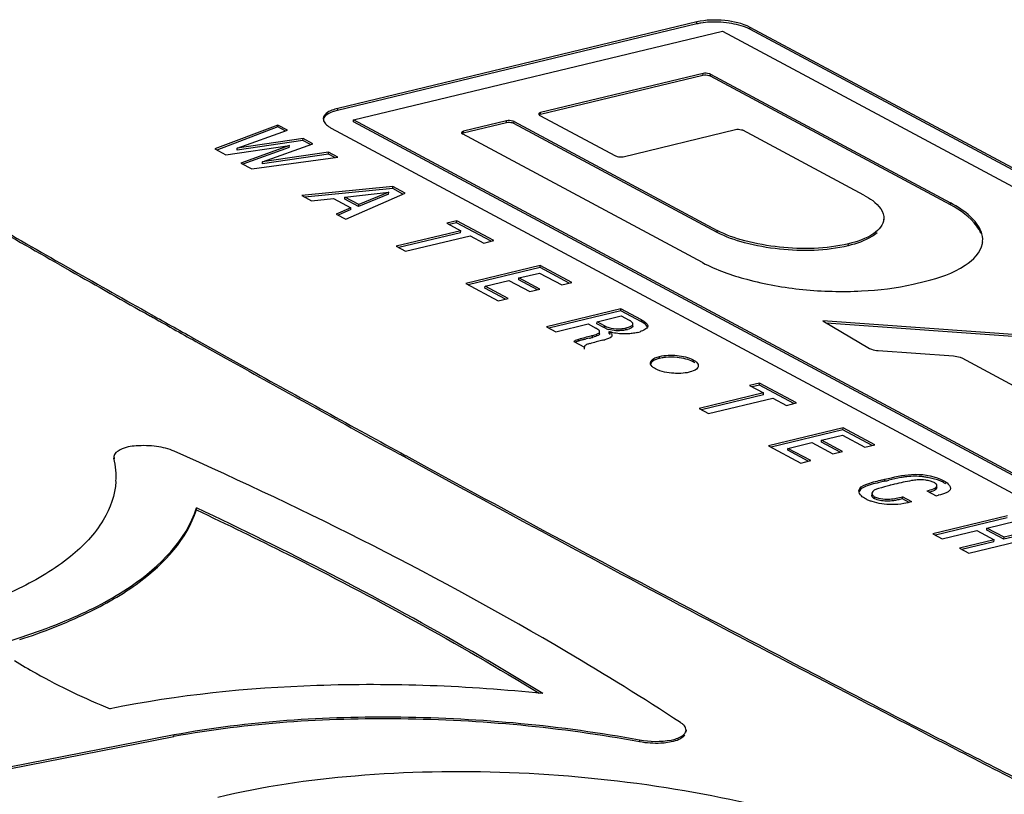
# Model space of a CAD drawing. Header units: millimetres. Extents: x 0 to 1660, y 0 to 1166.
# Tile 87 of 94: x 1470 to 1484, y 1086 to 1097. Entities that reach past the tile are written whole.
import ezdxf

# ---------------------------------------------------------------- set-up
doc = ezdxf.new("R2010")
doc.units = ezdxf.units.MM
doc.header["$LTSCALE"] = 65.395
doc.layers.get('0').update_dxf_attribs({"linetype": 'CONTINUOUS'})
doc.layers.add('SUPERFICI', color=7, linetype='CONTINUOUS')

msp = doc.modelspace()

# ---------------------------------------------------------------- linework, layer by layer
at = {"color": 7, "linetype": 'Continuous'}
for p, q in [((1479.428, 1097.321), (1474.332, 1096.094)), ((1479.426, 1097.293), (1474.33, 1096.066)), ((1474.556, 1095.93), (1479.791, 1097.19)), ((1479.791, 1097.19), (1497.367, 1087.768)), ((1497.633, 1087.86), (1480.18, 1097.217)), ((1497.635, 1087.888), (1480.182, 1097.244)), ((1479.513, 1096.561), (1477.208, 1096.006)), ((1479.515, 1096.589), (1477.21, 1096.034)), ((1483.026, 1094.725), (1479.62, 1096.55)), ((1479.622, 1096.578), (1483.028, 1094.752)), ((1474.554, 1095.902), (1474.556, 1095.93)), ((1492.132, 1086.509), (1474.556, 1095.93)), ((1477.198, 1095.995), (1478.275, 1095.42)), ((1473.484, 1095.858), (1472.588, 1095.518)), ((1473.482, 1095.831), (1472.618, 1095.502)), ((1472.907, 1095.53), (1473.619, 1095.786)), ((1473.482, 1095.831), (1473.484, 1095.858)), ((1473.587, 1095.775), (1473.482, 1095.831)), ((1473.619, 1095.786), (1473.484, 1095.858)), ((1474.241, 1095.815), (1491.695, 1086.459)), ((1492.13, 1086.481), (1474.554, 1095.902)), ((1476.726, 1095.89), (1476.113, 1095.743)), ((1476.728, 1095.918), (1476.115, 1095.771)), ((1479.714, 1094.335), (1476.832, 1095.879)), ((1476.834, 1095.907), (1479.716, 1094.362)), ((1478.381, 1095.409), (1479.975, 1095.795)), ((1481.798, 1094.863), (1480.081, 1095.784)), ((1473.84, 1095.667), (1472.907, 1095.53)), ((1473.838, 1095.64), (1473.84, 1095.667)), ((1473.98, 1095.593), (1473.84, 1095.667)), ((1479.509, 1093.905), (1476.102, 1095.731)), ((1472.588, 1095.518), (1472.743, 1095.435)), ((1472.743, 1095.435), (1473.647, 1095.568)), ((1473.838, 1095.64), (1472.905, 1095.502)), ((1472.905, 1095.502), (1472.907, 1095.53)), ((1473.647, 1095.568), (1472.958, 1095.319)), ((1473.645, 1095.541), (1472.988, 1095.303)), ((1473.266, 1095.334), (1473.98, 1095.593)), ((1473.645, 1095.541), (1473.647, 1095.568)), ((1473.948, 1095.581), (1473.838, 1095.64)), ((1473.112, 1095.237), (1474.334, 1095.403)), ((1474.2, 1095.446), (1473.264, 1095.306)), ((1474.202, 1095.474), (1473.266, 1095.334)), ((1474.2, 1095.446), (1474.202, 1095.474)), ((1474.291, 1095.397), (1474.2, 1095.446)), ((1474.334, 1095.403), (1474.202, 1095.474)), ((1472.958, 1095.319), (1473.112, 1095.237)), ((1473.264, 1095.306), (1473.266, 1095.334)), ((1475.116, 1094.984), (1473.823, 1094.856)), ((1475.114, 1094.956), (1473.866, 1094.833)), ((1475.114, 1094.956), (1475.116, 1094.984)), ((1475.257, 1094.879), (1475.114, 1094.956)), ((1475.287, 1094.892), (1475.116, 1094.984)), ((1473.823, 1094.856), (1473.962, 1094.782)), ((1473.962, 1094.782), (1474.274, 1094.816)), ((1474.274, 1094.816), (1474.518, 1094.685)), ((1474.431, 1094.807), (1474.433, 1094.835)), ((1474.628, 1094.701), (1474.431, 1094.807)), ((1474.433, 1094.835), (1475.056, 1094.906)), ((1474.63, 1094.729), (1474.433, 1094.835)), ((1474.449, 1094.521), (1475.287, 1094.892)), ((1475.054, 1094.878), (1474.628, 1094.701)), ((1475.056, 1094.906), (1474.63, 1094.729)), ((1475.054, 1094.878), (1475.056, 1094.906)), ((1474.518, 1094.685), (1474.31, 1094.595)), ((1474.516, 1094.657), (1474.518, 1094.685)), ((1474.628, 1094.701), (1474.63, 1094.729)), ((1474.31, 1094.595), (1474.449, 1094.521)), ((1474.516, 1094.657), (1474.338, 1094.58)), ((1482.08, 1094.495), (1482.082, 1094.523)), ((1476.021, 1094.498), (1475.879, 1094.464)), ((1475.879, 1094.464), (1476.077, 1094.358)), ((1476.019, 1094.471), (1475.912, 1094.445)), ((1476.019, 1094.471), (1476.021, 1094.498)), ((1476.509, 1094.208), (1476.019, 1094.471)), ((1476.546, 1094.217), (1476.021, 1094.498)), ((1476.077, 1094.358), (1475.163, 1094.138)), ((1476.076, 1094.33), (1475.198, 1094.119)), ((1475.295, 1094.067), (1476.21, 1094.287)), ((1476.076, 1094.33), (1476.077, 1094.358)), ((1476.21, 1094.287), (1476.405, 1094.183)), ((1475.163, 1094.138), (1475.295, 1094.067)), ((1476.405, 1094.183), (1476.546, 1094.217)), ((1470.387, 1093.876), (1470.532, 1093.794)), ((1470.4, 1093.898), (1470.576, 1093.798)), ((1477.205, 1093.864), (1476.148, 1093.609)), ((1477.203, 1093.836), (1476.184, 1093.591)), ((1477.203, 1093.836), (1477.205, 1093.864)), ((1477.618, 1093.614), (1477.203, 1093.836)), ((1477.655, 1093.623), (1477.205, 1093.864)), ((1476.9, 1093.66), (1476.902, 1093.688)), ((1476.902, 1093.688), (1477.196, 1093.758)), ((1477.201, 1093.528), (1476.902, 1093.688)), ((1477.196, 1093.758), (1477.513, 1093.588)), ((1476.148, 1093.609), (1476.608, 1093.363)), ((1476.421, 1093.545), (1476.423, 1093.572)), ((1476.712, 1093.388), (1476.421, 1093.545)), ((1476.423, 1093.572), (1476.761, 1093.654)), ((1476.749, 1093.397), (1476.423, 1093.572)), ((1476.761, 1093.654), (1477.059, 1093.494)), ((1477.164, 1093.519), (1476.9, 1093.66)), ((1477.513, 1093.588), (1477.655, 1093.623)), ((1482.498, 1093.602), (1482.672, 1093.644)), ((1477.059, 1093.494), (1477.201, 1093.528)), ((1476.608, 1093.363), (1476.749, 1093.397)), ((1478.35, 1093.25), (1477.293, 1092.996)), ((1478.348, 1093.223), (1477.328, 1092.977)), ((1478.012, 1093.066), (1478.355, 1093.148)), ((1478.348, 1093.223), (1478.35, 1093.25)), ((1478.641, 1093.065), (1478.348, 1093.223)), ((1478.643, 1093.093), (1478.35, 1093.25)), ((1478.355, 1093.148), (1478.468, 1093.088)), ((1477.293, 1092.996), (1477.425, 1092.925)), ((1477.425, 1092.925), (1477.884, 1093.035)), ((1477.884, 1093.035), (1477.992, 1092.977)), ((1478.01, 1093.038), (1478.012, 1093.066)), ((1478.115, 1092.982), (1478.01, 1093.038)), ((1478.117, 1093.009), (1478.012, 1093.066)), ((1478.519, 1093.004), (1478.521, 1093.032)), ((1486.863, 1092.67), (1481.215, 1093.078)), ((1481.215, 1093.078), (1481.879, 1092.687)), ((1486.861, 1092.642), (1481.269, 1093.046)), ((1477.97, 1092.851), (1477.946, 1092.845)), ((1477.991, 1092.858), (1477.97, 1092.851)), ((1478.046, 1092.895), (1478.048, 1092.923)), ((1478.182, 1092.899), (1478.184, 1092.927)), ((1472.319, 1092.785), (1472.751, 1092.544)), ((1472.332, 1092.807), (1472.763, 1092.566)), ((1477.684, 1092.786), (1477.833, 1092.707)), ((1477.831, 1092.679), (1477.833, 1092.707)), ((1477.902, 1092.833), (1477.858, 1092.822)), ((1478.095, 1092.804), (1478.001, 1092.78)), ((1481.999, 1092.658), (1483.067, 1092.582)), ((1472.751, 1092.544), (1473.008, 1092.401)), ((1472.763, 1092.566), (1473.02, 1092.423)), ((1483.187, 1092.552), (1485.775, 1091.166)), ((1480.317, 1092.196), (1480.175, 1092.162)), ((1480.175, 1092.162), (1480.372, 1092.056)), ((1480.315, 1092.168), (1480.21, 1092.143)), ((1480.315, 1092.168), (1480.317, 1092.196)), ((1480.805, 1091.905), (1480.315, 1092.168)), ((1480.842, 1091.914), (1480.317, 1092.196)), ((1480.372, 1092.056), (1479.458, 1091.836)), ((1480.371, 1092.028), (1479.493, 1091.817)), ((1480.371, 1092.028), (1480.372, 1092.056)), ((1479.591, 1091.764), (1480.506, 1091.984)), ((1480.506, 1091.984), (1480.7, 1091.88)), ((1480.7, 1091.88), (1480.842, 1091.914)), ((1479.458, 1091.836), (1479.591, 1091.764)), ((1481.501, 1091.561), (1480.445, 1091.307)), ((1481.499, 1091.533), (1480.48, 1091.288)), ((1481.198, 1091.385), (1481.492, 1091.456)), ((1481.492, 1091.456), (1481.809, 1091.286)), ((1481.499, 1091.533), (1481.501, 1091.561)), ((1481.914, 1091.311), (1481.499, 1091.533)), ((1481.951, 1091.32), (1481.501, 1091.561)), ((1480.719, 1091.269), (1481.057, 1091.351)), ((1481.057, 1091.351), (1481.355, 1091.191)), ((1481.196, 1091.357), (1481.198, 1091.385)), ((1481.459, 1091.216), (1481.196, 1091.357)), ((1481.496, 1091.225), (1481.198, 1091.385)), ((1481.809, 1091.286), (1481.951, 1091.32)), ((1475.211, 1091.185), (1475.582, 1090.982)), ((1480.445, 1091.307), (1480.903, 1091.061)), ((1480.717, 1091.242), (1480.719, 1091.269)), ((1481.008, 1091.086), (1480.717, 1091.242)), ((1481.045, 1091.095), (1480.719, 1091.269)), ((1481.355, 1091.191), (1481.496, 1091.225)), ((1471.156, 1091.151), (1471.154, 1091.123)), ((1471.156, 1091.152), (1471.158, 1091.129)), ((1475.299, 1091.166), (1475.594, 1091.004)), ((1480.903, 1091.061), (1481.045, 1091.095)), ((1475.582, 1090.982), (1476.001, 1090.754)), ((1475.594, 1091.004), (1476.013, 1090.776)), ((1476.001, 1090.754), (1476.26, 1090.613)), ((1476.013, 1090.776), (1476.272, 1090.635)), ((1481.912, 1090.632), (1481.91, 1090.605)), ((1482.689, 1090.668), (1482.822, 1090.597)), ((1482.83, 1090.71), (1482.832, 1090.738)), ((1482.344, 1090.554), (1482.346, 1090.582)), ((1482.441, 1090.502), (1482.344, 1090.554)), ((1482.478, 1090.511), (1482.346, 1090.582)), ((1472.326, 1090.397), (1472.328, 1090.425)), ((1483.833, 1090.311), (1482.776, 1090.057)), ((1483.831, 1090.283), (1482.812, 1090.038)), ((1483.543, 1090.138), (1483.966, 1090.24)), ((1482.776, 1090.057), (1482.91, 1089.985)), ((1482.91, 1089.985), (1483.401, 1090.104)), ((1483.401, 1090.104), (1483.645, 1089.973)), ((1483.541, 1090.11), (1483.543, 1090.138)), ((1483.785, 1089.979), (1483.541, 1090.11)), ((1483.787, 1090.007), (1483.543, 1090.138)), ((1484.209, 1090.081), (1483.785, 1089.979)), ((1484.21, 1090.109), (1483.787, 1090.007)), ((1483.645, 1089.973), (1483.154, 1089.854)), ((1483.643, 1089.945), (1483.189, 1089.836)), ((1483.287, 1089.783), (1484.344, 1090.037)), ((1483.643, 1089.945), (1483.645, 1089.973)), ((1483.785, 1089.979), (1483.787, 1090.007)), ((1483.154, 1089.854), (1483.287, 1089.783)), ((1480.717, 1088.237), (1480.906, 1088.138)), ((1480.729, 1088.259), (1480.917, 1088.161)), ((1480.906, 1088.138), (1481.138, 1088.017)), ((1480.917, 1088.161), (1481.15, 1088.039)), ((1481.138, 1088.017), (1481.429, 1087.865)), ((1481.15, 1088.039), (1481.342, 1087.939)), ((1479.274, 1087.268), (1479.272, 1087.241)), ((1469.671, 1086.722), (1472.009, 1087.179)), ((1469.673, 1086.749), (1472.011, 1087.207))]:
    msp.add_line(p, q, dxfattribs=at)
at = {"color": 9, "linetype": 'Continuous'}
for p, q in [((1479.426, 1097.293), (1479.428, 1097.321)), ((1480.18, 1097.217), (1480.182, 1097.244)), ((1479.513, 1096.561), (1479.515, 1096.589)), ((1479.62, 1096.55), (1479.622, 1096.578)), ((1474.33, 1096.066), (1474.332, 1096.094)), ((1477.208, 1096.006), (1477.21, 1096.034)), ((1476.726, 1095.89), (1476.728, 1095.918)), ((1476.832, 1095.879), (1476.834, 1095.907)), ((1476.113, 1095.743), (1476.115, 1095.771)), ((1483.026, 1094.725), (1483.028, 1094.752)), ((1479.714, 1094.335), (1479.716, 1094.362)), ((1481.575, 1094.145), (1481.577, 1094.173)), ((1478.115, 1092.982), (1478.117, 1093.009)), ((1478.641, 1093.065), (1478.643, 1093.093)), ((1477.946, 1092.845), (1477.948, 1092.872)), ((1478.42, 1092.951), (1478.422, 1092.979)), ((1477.752, 1092.793), (1477.754, 1092.821)), ((1478.896, 1092.547), (1478.898, 1092.575)), ((1479.373, 1092.499), (1479.375, 1092.527)), ((1471.158, 1091.129), (1471.156, 1091.102)), ((1482.094, 1090.804), (1482.096, 1090.831)), ((1482.92, 1090.788), (1482.922, 1090.815)), ((1481.948, 1090.555), (1481.949, 1090.583)), ((1472.009, 1087.179), (1472.011, 1087.207)), ((1478.614, 1087.132), (1478.612, 1087.104))]:
    msp.add_line(p, q, dxfattribs=at)
msp.add_arc((3616.217, 5140.684), 4599.761, 241.569444, 242.324578, dxfattribs=at)
at = {"color": 7, "linetype": 'Continuous'}
for centre, radius, start, end in [((1627.527, 1370.019), 317.698, 240.12783, 240.35776), ((1627.505, 1369.956), 317.657, 240.12562, 240.35557), ((1483.193, 1094.224), 0.29, 350.7379, 356.2214), ((1629.91, 1374.183), 322.521, 240.38544, 240.61851), ((1629.961, 1374.298), 322.621, 240.39402, 240.62059), ((1631.59, 1377.166), 325.944, 240.61833, 240.74845), ((1631.612, 1377.228), 325.984, 240.62042, 240.75053), ((1478.451, 1092.709), 0.404, 58.1183, 61.8762), ((1476.864, 1097.004), 4.272, 284.3934, 284.7017), ((1478.292, 1093.333), 0.394, 247.8863, 252.6166), ((1478.305, 1093.395), 0.43, 252.7726, 257.2494), ((1478.294, 1093.479), 0.542, 283.3777, 286.0565), ((1478.447, 1093.48), 0.582, 283.4612, 287.4812), ((1478.211, 1091.263), 1.598, 105.921, 106.6797), ((1478.398, 1090.602), 2.285, 104.7941, 105.8857), ((1478.982, 1088.389), 4.573, 104.2377, 104.7989), ((1479.046, 1088.499), 4.406, 104.969, 105.2733), ((1476.558, 1098.149), 5.484, 284.188, 284.6679), ((1479.803, 1085.638), 7.365, 104.1657, 104.9092), ((1477.814, 1093.859), 1.092, 284.9384, 286.4267), ((1635.508, 1384.199), 333.995, 240.8868, 241.31845), ((1635.599, 1384.387), 334.178, 240.88894, 241.33516), ((1470.067, 1090.869), 1.121, 4.5515, 13.4354), ((1470.104, 1090.873), 1.084, 356.2276, 4.4977), ((1478.21, 1107.068), 16.695, 283.2529, 283.4575), ((1477.898, 1108.135), 17.832, 283.6109, 283.8056), ((1482.987, 1087.633), 3.219, 103.5535, 104.8208), ((1483.163, 1086.885), 3.986, 99.9293, 103.4834), ((1482.561, 1089.495), 1.381, 97.5407, 99.9486), ((1482.51, 1089.813), 1.061, 81.6656, 84.8521), ((1482.504, 1089.77), 1.104, 78.6697, 81.6884), ((1642.785, 1397.575), 349.222, 241.52053, 242.34916), ((1642.805, 1397.637), 349.261, 241.52247, 242.35098), ((1482.4, 1092.431), 1.882, 282.9546, 283.9426), ((1650.16, 1411.635), 365.074, 242.45651, 242.77815), ((1650.228, 1411.741), 365.224, 242.4722, 242.77637), ((1652.72, 1416.607), 370.666, 242.77782, 242.97122), ((1652.701, 1416.546), 370.629, 242.7761, 242.96951)]:
    msp.add_arc(centre, radius, start, end, dxfattribs=at)
for points, knots in [([(1480.182, 1097.244), (1480.073, 1097.303), (1479.815, 1097.354), (1479.556, 1097.352), (1479.428, 1097.321)], [0, 0, 0, 0, 0.484089, 1, 1, 1, 1]), ([(1480.18, 1097.217), (1480.102, 1097.259), (1479.91, 1097.31), (1479.716, 1097.323), (1479.611, 1097.318)], [0, 0, 0, 0, 0.460336, 1, 1, 1, 1]), ([(1479.62, 1096.55), (1479.613, 1096.554), (1479.578, 1096.564), (1479.541, 1096.568), (1479.513, 1096.561)], [0, 0, 0, 0, 0.216275, 1, 1, 1, 1]), ([(1479.622, 1096.578), (1479.615, 1096.582), (1479.58, 1096.592), (1479.543, 1096.596), (1479.515, 1096.589)], [0, 0, 0, 0, 0.216277, 1, 1, 1, 1]), ([(1474.332, 1096.094), (1474.304, 1096.087), (1474.227, 1096.064), (1474.131, 1096.008), (1474.127, 1095.952)], [0, 0, 0, 0, 0.337963, 1, 1, 1, 1]), ([(1474.33, 1096.066), (1474.305, 1096.06), (1474.231, 1096.038), (1474.146, 1095.994), (1474.129, 1095.942)], [0, 0, 0, 0, 0.324976, 1, 1, 1, 1]), ([(1476.834, 1095.907), (1476.827, 1095.911), (1476.792, 1095.921), (1476.755, 1095.925), (1476.728, 1095.918)], [0, 0, 0, 0, 0.216283, 1, 1, 1, 1]), ([(1477.21, 1096.034), (1477.203, 1096.033), (1477.192, 1096.029), (1477.185, 1096.018), (1477.185, 1096.013)], [0, 0, 0, 0, 0.590327, 1, 1, 1, 1]), ([(1477.185, 1096.013), (1477.185, 1096.01), (1477.187, 1096.002), (1477.194, 1095.997), (1477.198, 1095.995)], [0, 0, 0, 0, 0.430569, 1, 1, 1, 1]), ([(1476.832, 1095.879), (1476.825, 1095.883), (1476.79, 1095.893), (1476.753, 1095.897), (1476.726, 1095.89)], [0, 0, 0, 0, 0.216275, 1, 1, 1, 1]), ([(1479.975, 1095.795), (1480.003, 1095.801), (1480.04, 1095.797), (1480.074, 1095.788), (1480.081, 1095.784)], [0, 0, 0, 0, 0.783847, 1, 1, 1, 1]), ([(1476.089, 1095.749), (1476.089, 1095.746), (1476.092, 1095.738), (1476.098, 1095.733), (1476.102, 1095.731)], [0, 0, 0, 0, 0.430148, 1, 1, 1, 1]), ([(1478.275, 1095.42), (1478.282, 1095.416), (1478.316, 1095.406), (1478.353, 1095.403), (1478.381, 1095.409)], [0, 0, 0, 0, 0.216093, 1, 1, 1, 1]), ([(1481.798, 1094.863), (1481.841, 1094.84), (1481.967, 1094.765), (1482.088, 1094.625), (1482.082, 1094.523)], [0, 0, 0, 0, 0.323704, 1, 1, 1, 1]), ([(1483.457, 1094.318), (1483.442, 1094.356), (1483.341, 1094.531), (1483.166, 1094.649), (1483.026, 1094.725)], [0, 0, 0, 0, 0.203935, 1, 1, 1, 1]), ([(1483.482, 1094.205), (1483.486, 1094.253), (1483.459, 1094.391), (1483.296, 1094.589), (1483.127, 1094.699), (1483.028, 1094.752)], [0, 0, 0, 0, 0.193609, 0.543814, 1, 1, 1, 1]), ([(1482.082, 1094.523), (1482.076, 1094.44), (1481.904, 1094.263), (1481.703, 1094.204), (1481.577, 1094.173)], [0, 0, 0, 0, 0.390662, 1, 1, 1, 1]), ([(1481.575, 1094.145), (1481.259, 1094.069), (1480.753, 1094.059), (1480.13, 1094.168), (1479.837, 1094.269), (1479.714, 1094.335)], [0, 0, 0, 0, 0.515204, 0.779801, 1, 1, 1, 1]), ([(1481.577, 1094.173), (1481.26, 1094.097), (1480.754, 1094.087), (1480.132, 1094.196), (1479.838, 1094.297), (1479.716, 1094.362)], [0, 0, 0, 0, 0.515211, 0.779808, 1, 1, 1, 1]), ([(1481.984, 1094.33), (1481.961, 1094.309), (1481.837, 1094.222), (1481.691, 1094.173), (1481.575, 1094.145)], [0, 0, 0, 0, 0.208234, 1, 1, 1, 1]), ([(1482.672, 1093.644), (1482.868, 1093.691), (1483.181, 1093.789), (1483.458, 1094.048), (1483.479, 1094.178)], [0, 0, 0, 0, 0.604372, 1, 1, 1, 1]), ([(1479.509, 1093.905), (1479.706, 1093.8), (1480.176, 1093.638), (1480.937, 1093.502), (1481.733, 1093.484), (1482.258, 1093.544), (1482.498, 1093.602)], [0, 0, 0, 0, 0.219873, 0.484058, 0.756973, 1, 1, 1, 1]), ([(1478.422, 1092.979), (1478.445, 1092.985), (1478.478, 1092.993), (1478.52, 1093.018), (1478.521, 1093.032)], [0, 0, 0, 0, 0.616988, 1, 1, 1, 1]), ([(1478.519, 1093.004), (1478.519, 1092.999), (1478.502, 1092.971), (1478.469, 1092.965), (1478.444, 1092.958)], [0, 0, 0, 0, 0.167953, 1, 1, 1, 1]), ([(1478.485, 1093.077), (1478.482, 1093.079), (1478.476, 1093.083), (1478.471, 1093.086), (1478.468, 1093.088)], [0, 0, 0, 0, 0.492399, 1, 1, 1, 1]), ([(1478.521, 1093.032), (1478.521, 1093.035), (1478.52, 1093.041), (1478.517, 1093.046), (1478.516, 1093.049)], [0, 0, 0, 0, 0.470865, 1, 1, 1, 1]), ([(1478.727, 1092.988), (1478.726, 1092.994), (1478.711, 1093.021), (1478.685, 1093.039), (1478.664, 1093.052)], [0, 0, 0, 0, 0.200786, 1, 1, 1, 1]), ([(1478.009, 1092.967), (1478.007, 1092.969), (1478.001, 1092.972), (1477.995, 1092.976), (1477.992, 1092.977)], [0, 0, 0, 0, 0.49554, 1, 1, 1, 1]), ([(1478.046, 1092.895), (1478.045, 1092.891), (1478.04, 1092.88), (1478.03, 1092.875), (1478.025, 1092.872)], [0, 0, 0, 0, 0.423662, 1, 1, 1, 1]), ([(1478.144, 1092.968), (1478.139, 1092.97), (1478.129, 1092.975), (1478.12, 1092.979), (1478.115, 1092.982)], [0, 0, 0, 0, 0.519385, 1, 1, 1, 1]), ([(1478.223, 1092.873), (1478.222, 1092.866), (1478.2, 1092.829), (1478.155, 1092.821), (1478.123, 1092.811)], [0, 0, 0, 0, 0.168433, 1, 1, 1, 1]), ([(1478.199, 1092.885), (1478.196, 1092.888), (1478.191, 1092.893), (1478.185, 1092.897), (1478.182, 1092.899)], [0, 0, 0, 0, 0.486547, 1, 1, 1, 1]), ([(1478.208, 1092.918), (1478.204, 1092.919), (1478.196, 1092.922), (1478.188, 1092.925), (1478.184, 1092.927)], [0, 0, 0, 0, 0.512996, 1, 1, 1, 1]), ([(1478.184, 1092.927), (1478.187, 1092.925), (1478.192, 1092.921), (1478.197, 1092.916), (1478.2, 1092.914)], [0, 0, 0, 0, 0.512429, 1, 1, 1, 1]), ([(1478.234, 1092.911), (1478.23, 1092.912), (1478.221, 1092.914), (1478.212, 1092.917), (1478.208, 1092.918)], [0, 0, 0, 0, 0.510013, 1, 1, 1, 1]), ([(1477.684, 1092.786), (1477.686, 1092.791), (1477.707, 1092.809), (1477.733, 1092.815), (1477.754, 1092.821)], [0, 0, 0, 0, 0.181424, 1, 1, 1, 1]), ([(1477.886, 1092.75), (1477.878, 1092.748), (1477.857, 1092.741), (1477.83, 1092.722), (1477.833, 1092.707)], [0, 0, 0, 0, 0.342477, 1, 1, 1, 1]), ([(1478.769, 1092.485), (1478.77, 1092.495), (1478.794, 1092.547), (1478.854, 1092.564), (1478.898, 1092.575)], [0, 0, 0, 0, 0.178702, 1, 1, 1, 1]), ([(1478.898, 1092.575), (1478.979, 1092.594), (1479.143, 1092.597), (1479.306, 1092.563), (1479.375, 1092.527)], [0, 0, 0, 0, 0.516124, 1, 1, 1, 1]), ([(1481.879, 1092.687), (1481.887, 1092.683), (1481.925, 1092.667), (1481.967, 1092.66), (1481.999, 1092.658)], [0, 0, 0, 0, 0.212166, 1, 1, 1, 1]), ([(1483.067, 1092.582), (1483.1, 1092.579), (1483.141, 1092.572), (1483.179, 1092.556), (1483.187, 1092.552)], [0, 0, 0, 0, 0.787609, 1, 1, 1, 1]), ([(1478.841, 1092.398), (1478.83, 1092.404), (1478.798, 1092.423), (1478.767, 1092.459), (1478.769, 1092.485)], [0, 0, 0, 0, 0.323732, 1, 1, 1, 1]), ([(1478.896, 1092.547), (1478.88, 1092.543), (1478.833, 1092.529), (1478.78, 1092.501), (1478.769, 1092.469)], [0, 0, 0, 0, 0.32501, 1, 1, 1, 1]), ([(1479.146, 1092.56), (1479.092, 1092.565), (1479.021, 1092.566), (1478.95, 1092.557), (1478.934, 1092.555)], [0, 0, 0, 0, 0.766355, 1, 1, 1, 1]), ([(1479.447, 1092.439), (1479.447, 1092.431), (1479.43, 1092.389), (1479.385, 1092.37), (1479.352, 1092.359)], [0, 0, 0, 0, 0.188723, 1, 1, 1, 1]), ([(1479.398, 1092.483), (1479.394, 1092.486), (1479.386, 1092.491), (1479.377, 1092.496), (1479.373, 1092.499)], [0, 0, 0, 0, 0.485212, 1, 1, 1, 1]), ([(1479.375, 1092.527), (1479.386, 1092.521), (1479.418, 1092.501), (1479.449, 1092.465), (1479.447, 1092.439)], [0, 0, 0, 0, 0.323762, 1, 1, 1, 1]), ([(1479.202, 1092.334), (1479.168, 1092.332), (1479.046, 1092.334), (1478.92, 1092.356), (1478.841, 1092.398)], [0, 0, 0, 0, 0.270718, 1, 1, 1, 1]), ([(1472.013, 1091.229), (1471.934, 1091.264), (1471.754, 1091.307), (1471.489, 1091.312), (1471.28, 1091.283), (1471.159, 1091.196), (1471.156, 1091.152)], [0, 0, 0, 0, 0.284745, 0.598669, 0.853669, 1, 1, 1, 1]), ([(1479.197, 1087.378), (1478.666, 1087.725), (1476.353, 1089.156), (1473.917, 1090.38), (1472.013, 1091.229)], [0, 0, 0, 0, 0.233312, 1, 1, 1, 1]), ([(1482.096, 1090.831), (1482.22, 1090.861), (1482.481, 1090.927), (1482.758, 1090.887), (1482.886, 1090.832)], [0, 0, 0, 0, 0.478822, 1, 1, 1, 1]), ([(1471.186, 1090.801), (1471.173, 1090.609), (1471.023, 1090.192), (1470.518, 1089.672), (1469.767, 1089.23), (1469.169, 1089.009), (1468.837, 1088.908)], [0, 0, 0, 0, 0.182554, 0.400513, 0.672218, 1, 1, 1, 1]), ([(1481.727, 1090.668), (1481.73, 1090.712), (1481.863, 1090.781), (1481.966, 1090.801), (1482.038, 1090.818)], [0, 0, 0, 0, 0.377173, 1, 1, 1, 1]), ([(1482.094, 1090.804), (1482.067, 1090.797), (1481.966, 1090.773), (1481.862, 1090.75), (1481.793, 1090.715)], [0, 0, 0, 0, 0.264827, 1, 1, 1, 1]), ([(1482.92, 1090.788), (1482.907, 1090.795), (1482.843, 1090.824), (1482.775, 1090.842), (1482.721, 1090.853)], [0, 0, 0, 0, 0.215205, 1, 1, 1, 1]), ([(1482.808, 1090.776), (1482.806, 1090.778), (1482.801, 1090.781), (1482.795, 1090.784), (1482.792, 1090.786)], [0, 0, 0, 0, 0.480382, 1, 1, 1, 1]), ([(1482.922, 1090.815), (1482.934, 1090.809), (1482.972, 1090.786), (1483.01, 1090.753), (1483.021, 1090.723)], [0, 0, 0, 0, 0.297984, 1, 1, 1, 1]), ([(1481.793, 1090.715), (1481.786, 1090.711), (1481.761, 1090.698), (1481.738, 1090.678), (1481.73, 1090.659)], [0, 0, 0, 0, 0.298664, 1, 1, 1, 1]), ([(1481.912, 1090.632), (1481.911, 1090.618), (1481.925, 1090.597), (1481.943, 1090.586), (1481.949, 1090.583)], [0, 0, 0, 0, 0.676828, 1, 1, 1, 1]), ([(1482.164, 1090.744), (1482.111, 1090.73), (1482.035, 1090.707), (1481.915, 1090.671), (1481.912, 1090.632)], [0, 0, 0, 0, 0.587257, 1, 1, 1, 1]), ([(1482.689, 1090.668), (1482.721, 1090.676), (1482.769, 1090.684), (1482.831, 1090.717), (1482.832, 1090.738)], [0, 0, 0, 0, 0.613243, 1, 1, 1, 1]), ([(1482.83, 1090.71), (1482.83, 1090.702), (1482.805, 1090.661), (1482.754, 1090.656), (1482.718, 1090.648)], [0, 0, 0, 0, 0.168585, 1, 1, 1, 1]), ([(1483.025, 1090.701), (1483.023, 1090.675), (1482.956, 1090.628), (1482.894, 1090.614), (1482.853, 1090.604)], [0, 0, 0, 0, 0.377761, 1, 1, 1, 1]), ([(1483.021, 1090.723), (1483.022, 1090.719), (1483.024, 1090.712), (1483.025, 1090.704), (1483.025, 1090.701)], [0, 0, 0, 0, 0.513003, 1, 1, 1, 1]), ([(1481.948, 1090.555), (1481.941, 1090.558), (1481.924, 1090.569), (1481.909, 1090.59), (1481.91, 1090.605)], [0, 0, 0, 0, 0.323172, 1, 1, 1, 1]), ([(1481.949, 1090.583), (1481.958, 1090.578), (1482.005, 1090.56), (1482.054, 1090.553), (1482.093, 1090.55)], [0, 0, 0, 0, 0.206368, 1, 1, 1, 1]), ([(1482.274, 1090.537), (1482.256, 1090.533), (1482.173, 1090.517), (1482.087, 1090.519), (1482.022, 1090.531)], [0, 0, 0, 0, 0.222103, 1, 1, 1, 1]), ([(1482.093, 1090.55), (1482.118, 1090.549), (1482.203, 1090.547), (1482.287, 1090.568), (1482.346, 1090.582)], [0, 0, 0, 0, 0.286026, 1, 1, 1, 1]), ([(1469.436, 1088.467), (1469.809, 1088.571), (1470.492, 1088.804), (1471.549, 1089.342), (1472.185, 1089.964), (1472.328, 1090.425)], [0, 0, 0, 0, 0.323629, 0.597608, 1, 1, 1, 1]), ([(1469.82, 1088.555), (1470.144, 1088.66), (1470.735, 1088.889), (1471.657, 1089.408), (1472.197, 1089.981), (1472.326, 1090.397)], [0, 0, 0, 0, 0.319585, 0.591284, 1, 1, 1, 1]), ([(1472.326, 1090.397), (1472.76, 1090.192), (1474.414, 1089.389), (1476.03, 1088.504), (1477.188, 1087.795)], [0, 0, 0, 0, 0.261265, 1, 1, 1, 1]), ([(1477.244, 1087.789), (1476.866, 1088.021), (1475.265, 1088.969), (1473.609, 1089.821), (1472.328, 1090.425)], [0, 0, 0, 0, 0.238382, 1, 1, 1, 1]), ([(1469.748, 1088.258), (1469.848, 1088.195), (1470.284, 1087.938), (1470.744, 1087.721), (1471.103, 1087.573)], [0, 0, 0, 0, 0.232479, 1, 1, 1, 1]), ([(1477.244, 1087.789), (1476.179, 1087.899), (1474.121, 1087.977), (1472.067, 1087.771), (1471.103, 1087.573)], [0, 0, 0, 0, 0.521096, 1, 1, 1, 1]), ([(1478.612, 1087.104), (1477.498, 1087.311), (1475.287, 1087.514), (1473.067, 1087.375), (1472.009, 1087.179)], [0, 0, 0, 0, 0.513065, 1, 1, 1, 1]), ([(1472.011, 1087.207), (1473.068, 1087.403), (1475.289, 1087.542), (1477.499, 1087.339), (1478.614, 1087.132)], [0, 0, 0, 0, 0.486935, 1, 1, 1, 1]), ([(1478.614, 1087.132), (1478.76, 1087.105), (1478.972, 1087.103), (1479.199, 1087.162), (1479.272, 1087.235), (1479.274, 1087.268)], [0, 0, 0, 0, 0.627697, 0.858589, 1, 1, 1, 1]), ([(1479.274, 1087.268), (1479.276, 1087.291), (1479.26, 1087.324), (1479.237, 1087.346), (1479.23, 1087.353)], [0, 0, 0, 0, 0.701951, 1, 1, 1, 1]), ([(1479.256, 1087.198), (1479.246, 1087.185), (1479.177, 1087.124), (1479.083, 1087.105), (1479.009, 1087.094)], [0, 0, 0, 0, 0.182653, 1, 1, 1, 1]), ([(1479.009, 1087.094), (1478.978, 1087.089), (1478.846, 1087.077), (1478.712, 1087.086), (1478.612, 1087.104)], [0, 0, 0, 0, 0.238646, 1, 1, 1, 1]), ([(1481.041, 1085.996), (1480.371, 1086.195), (1478.954, 1086.5), (1476.785, 1086.707), (1474.649, 1086.669), (1473.269, 1086.47), (1472.63, 1086.317)], [0, 0, 0, 0, 0.246976, 0.509925, 0.767751, 1, 1, 1, 1])]:
    msp.add_open_spline(points, degree=3, knots=knots, dxfattribs=at)
for points in [[(1479.611, 1097.318), (1479.569, 1097.316), (1479.527, 1097.311), (1479.485, 1097.305)], [(1479.485, 1097.305), (1479.465, 1097.301), (1479.445, 1097.298), (1479.426, 1097.293)], [(1474.127, 1095.952), (1474.126, 1095.93), (1474.135, 1095.908), (1474.148, 1095.89)], [(1474.148, 1095.89), (1474.162, 1095.87), (1474.181, 1095.853), (1474.202, 1095.839)], [(1474.202, 1095.839), (1474.214, 1095.83), (1474.228, 1095.822), (1474.241, 1095.815)], [(1476.115, 1095.771), (1476.104, 1095.768), (1476.09, 1095.76), (1476.089, 1095.749)], [(1478.117, 1093.009), (1478.136, 1092.999), (1478.157, 1092.991), (1478.178, 1092.985)], [(1478.516, 1093.049), (1478.508, 1093.061), (1478.497, 1093.07), (1478.485, 1093.077)], [(1478.643, 1093.093), (1478.668, 1093.079), (1478.693, 1093.064), (1478.713, 1093.043)], [(1478.731, 1093.002), (1478.73, 1092.982), (1478.709, 1092.965), (1478.691, 1092.955)], [(1478.713, 1093.043), (1478.723, 1093.032), (1478.732, 1093.017), (1478.731, 1093.002)], [(1477.754, 1092.821), (1477.811, 1092.838), (1477.868, 1092.852), (1477.926, 1092.867)], [(1477.948, 1092.872), (1477.97, 1092.878), (1477.992, 1092.884), (1478.013, 1092.893)], [(1478.025, 1092.872), (1478.014, 1092.866), (1478.003, 1092.862), (1477.991, 1092.858)], [(1478.048, 1092.923), (1478.049, 1092.942), (1478.026, 1092.957), (1478.009, 1092.967)], [(1478.013, 1092.893), (1478.027, 1092.899), (1478.047, 1092.907), (1478.048, 1092.923)], [(1478.278, 1092.938), (1478.243, 1092.94), (1478.208, 1092.947), (1478.175, 1092.957)], [(1478.2, 1092.914), (1478.211, 1092.903), (1478.224, 1092.888), (1478.223, 1092.873)], [(1478.21, 1092.976), (1478.256, 1092.965), (1478.305, 1092.963), (1478.352, 1092.968)], [(1478.329, 1092.896), (1478.297, 1092.899), (1478.265, 1092.904), (1478.234, 1092.911)], [(1478.349, 1092.94), (1478.325, 1092.938), (1478.301, 1092.937), (1478.278, 1092.938)], [(1478.476, 1092.896), (1478.427, 1092.891), (1478.378, 1092.892), (1478.329, 1092.896)], [(1478.42, 1092.951), (1478.397, 1092.946), (1478.373, 1092.942), (1478.349, 1092.94)], [(1478.352, 1092.968), (1478.375, 1092.97), (1478.399, 1092.974), (1478.422, 1092.979)], [(1478.547, 1092.906), (1478.523, 1092.902), (1478.5, 1092.898), (1478.476, 1092.896)], [(1478.582, 1092.914), (1478.57, 1092.911), (1478.559, 1092.909), (1478.547, 1092.906)], [(1478.691, 1092.955), (1478.67, 1092.942), (1478.646, 1092.933), (1478.621, 1092.925)], [(1477.752, 1092.793), (1477.736, 1092.788), (1477.719, 1092.783), (1477.703, 1092.776)], [(1478.934, 1092.555), (1478.921, 1092.553), (1478.908, 1092.55), (1478.896, 1092.547)], [(1479.272, 1092.537), (1479.231, 1092.548), (1479.189, 1092.555), (1479.146, 1092.56)], [(1479.373, 1092.499), (1479.341, 1092.516), (1479.307, 1092.527), (1479.272, 1092.537)], [(1479.318, 1092.35), (1479.28, 1092.34), (1479.241, 1092.336), (1479.202, 1092.334)], [(1479.352, 1092.359), (1479.34, 1092.355), (1479.329, 1092.352), (1479.318, 1092.35)], [(1482.323, 1090.855), (1482.266, 1090.845), (1482.209, 1090.832), (1482.153, 1090.818)], [(1482.605, 1090.87), (1482.531, 1090.876), (1482.455, 1090.874), (1482.38, 1090.864)], [(1482.514, 1090.818), (1482.501, 1090.816), (1482.488, 1090.814), (1482.475, 1090.812)], [(1482.554, 1090.822), (1482.541, 1090.821), (1482.527, 1090.82), (1482.514, 1090.818)], [(1482.674, 1090.818), (1482.634, 1090.824), (1482.594, 1090.825), (1482.554, 1090.822)], [(1482.741, 1090.805), (1482.719, 1090.811), (1482.696, 1090.815), (1482.674, 1090.818)], [(1482.792, 1090.786), (1482.776, 1090.794), (1482.759, 1090.8), (1482.741, 1090.805)], [(1482.832, 1090.738), (1482.833, 1090.753), (1482.821, 1090.767), (1482.808, 1090.776)], [(1482.886, 1090.832), (1482.898, 1090.827), (1482.91, 1090.822), (1482.922, 1090.815)], [(1482.958, 1090.765), (1482.946, 1090.773), (1482.933, 1090.781), (1482.92, 1090.788)], [(1481.761, 1090.595), (1481.742, 1090.614), (1481.725, 1090.641), (1481.727, 1090.668)], [(1481.822, 1090.552), (1481.8, 1090.564), (1481.779, 1090.578), (1481.761, 1090.595)], [(1481.866, 1090.531), (1481.851, 1090.538), (1481.836, 1090.544), (1481.822, 1090.552)], [(1481.914, 1090.514), (1481.898, 1090.519), (1481.882, 1090.525), (1481.866, 1090.531)], [(1482.191, 1090.471), (1482.098, 1090.47), (1482.003, 1090.485), (1481.914, 1090.514)], [(1482.022, 1090.531), (1481.997, 1090.536), (1481.971, 1090.543), (1481.948, 1090.555)], [(1482.365, 1090.486), (1482.308, 1090.477), (1482.249, 1090.471), (1482.191, 1090.471)], [(1482.344, 1090.554), (1482.32, 1090.548), (1482.297, 1090.543), (1482.274, 1090.537)], [(1482.478, 1090.511), (1482.441, 1090.501), (1482.403, 1090.493), (1482.365, 1090.486)], [(1479.23, 1087.353), (1479.22, 1087.362), (1479.209, 1087.37), (1479.197, 1087.378)]]:
    msp.add_open_spline(points, degree=3, dxfattribs=at)
at = {"layer": 'SUPERFICI', "color": 9, "linetype": 'Continuous'}
for points, knots in [([(1429.028, 1096.391), (1432.936, 1094.103), (1449.151, 1084.824), (1465.719, 1076.166), (1478.418, 1069.917)], [0, 0, 0, 0, 0.242398, 1, 1, 1, 1]), ([(1478.168, 1072.544), (1474.374, 1074.43), (1459.646, 1081.885), (1445.143, 1089.786), (1434.526, 1095.937)], [0, 0, 0, 0, 0.256703, 1, 1, 1, 1]), ([(1477.759, 1071.981), (1473.962, 1073.868), (1459.226, 1081.327), (1444.714, 1089.233), (1434.091, 1095.388)], [0, 0, 0, 0, 0.256703, 1, 1, 1, 1])]:
    msp.add_open_spline(points, degree=3, knots=knots, dxfattribs=at)

doc.saveas('drawing.dxf')
